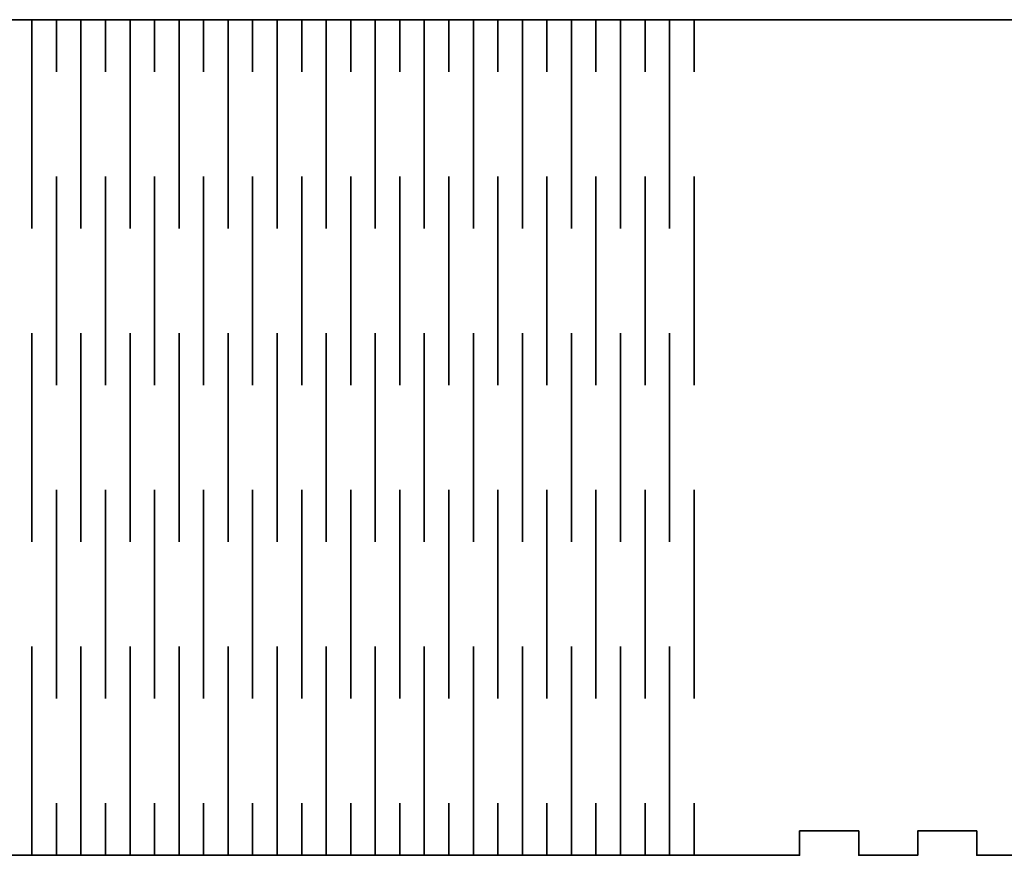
# Model space of a CAD drawing. Header units: millimetres. Extents: x -588 to 641, y -646 to 664.
# Tile 16 of 26: x -456 to -334, y 561 to 664. Entities that reach past the tile are written whole.
import ezdxf

# ---------------------------------------------------------------- set-up
doc = ezdxf.new("R2010")
doc.units = ezdxf.units.MM
doc.header["$MEASUREMENT"] = 0
doc.layers.add('Layer 1', color=7, linetype='Continuous')

msp = doc.modelspace()

# ---------------------------------------------------------------- linework, layer by layer
at = {"layer": 'Layer 1', "color": 1, "lineweight": 35}
msp.add_open_spline([(-576.7542, 664.2313), (-576.7542, 664.2313), (-576.7542, 561.2315), (-576.7542, 561.2315), (-576.7542, 561.2315), (-576.7542, 561.2315), (-569.9322, 561.2315), (-569.9322, 561.2315), (-569.9322, 561.2315), (-569.9322, 561.2315), (-569.9322, 564.2315), (-569.9322, 564.2315), (-569.9322, 564.2315), (-569.9322, 564.2315), (-562.6611, 564.2315), (-562.6611, 564.2315), (-562.6611, 564.2315), (-562.6611, 564.2315), (-562.6611, 561.2315), (-562.6611, 561.2315), (-562.6611, 561.2315), (-562.6611, 561.2315), (-555.3903, 561.2315), (-555.3903, 561.2315), (-555.3903, 561.2315), (-555.3903, 561.2315), (-555.3903, 564.2315), (-555.3903, 564.2315), (-555.3903, 564.2315), (-555.3903, 564.2315), (-548.1182, 564.2315), (-548.1182, 564.2315), (-548.1182, 564.2315), (-548.1182, 564.2315), (-548.1182, 561.2315), (-548.1182, 561.2315), (-548.1182, 561.2315), (-548.1182, 561.2315), (-540.8471, 561.2315), (-540.8471, 561.2315), (-540.8471, 561.2315), (-540.8471, 561.2315), (-540.8471, 564.2315), (-540.8471, 564.2315), (-540.8471, 564.2315), (-540.8471, 564.2315), (-533.5763, 564.2315), (-533.5763, 564.2315), (-533.5763, 564.2315), (-533.5763, 564.2315), (-533.5763, 561.2315), (-533.5763, 561.2315), (-533.5763, 561.2315), (-533.5763, 561.2315), (-526.7543, 561.2315), (-526.7543, 561.2315), (-526.7543, 561.2315), (-526.7543, 561.2315), (-369.6744, 561.2315), (-369.6744, 561.2315), (-369.6744, 561.2315), (-369.6744, 561.2315), (-359.6654, 561.2315), (-359.6654, 561.2315), (-359.6654, 561.2315), (-359.6654, 561.2315), (-359.6654, 564.2315), (-359.6654, 564.2315), (-359.6654, 564.2315), (-359.6654, 564.2315), (-352.3943, 564.2315), (-352.3943, 564.2315), (-352.3943, 564.2315), (-352.3943, 564.2315), (-352.3943, 561.2315), (-352.3943, 561.2315), (-352.3943, 561.2315), (-352.3943, 561.2315), (-345.1232, 561.2315), (-345.1232, 561.2315), (-345.1232, 561.2315), (-345.1232, 561.2315), (-345.1232, 564.2315), (-345.1232, 564.2315), (-345.1232, 564.2315), (-345.1232, 564.2315), (-337.8524, 564.2315), (-337.8524, 564.2315), (-337.8524, 564.2315), (-337.8524, 564.2315), (-337.8524, 561.2315), (-337.8524, 561.2315), (-337.8524, 561.2315), (-337.8524, 561.2315), (-330.5813, 561.2315), (-330.5813, 561.2315), (-330.5813, 561.2315), (-330.5813, 561.2315), (-330.5813, 564.2315), (-330.5813, 564.2315), (-330.5813, 564.2315), (-330.5813, 564.2315), (-323.3102, 564.2315), (-323.3102, 564.2315), (-323.3102, 564.2315), (-323.3102, 564.2315), (-323.3102, 561.2315), (-323.3102, 561.2315), (-323.3102, 561.2315), (-323.3102, 561.2315), (-316.0391, 561.2315), (-316.0391, 561.2315), (-316.0391, 561.2315), (-316.0391, 561.2315), (-316.0391, 564.2315), (-316.0391, 564.2315), (-316.0391, 564.2315), (-316.0391, 564.2315), (-308.7683, 564.2315), (-308.7683, 564.2315), (-308.7683, 564.2315), (-308.7683, 564.2315), (-308.7683, 561.2315), (-308.7683, 561.2315), (-308.7683, 561.2315), (-308.7683, 561.2315), (-301.4972, 561.2315), (-301.4972, 561.2315), (-301.4972, 561.2315), (-301.4972, 561.2315), (-301.4972, 564.2315), (-301.4972, 564.2315), (-301.4972, 564.2315), (-301.4972, 564.2315), (-294.2261, 564.2315), (-294.2261, 564.2315), (-294.2261, 564.2315), (-294.2261, 564.2315), (-294.2261, 561.2315), (-294.2261, 561.2315), (-294.2261, 561.2315), (-294.2261, 561.2315), (-286.9543, 561.2315), (-286.9543, 561.2315), (-286.9543, 561.2315), (-286.9543, 561.2315), (-286.9543, 564.2315), (-286.9543, 564.2315), (-286.9543, 564.2315), (-286.9543, 564.2315), (-279.6832, 564.2315), (-279.6832, 564.2315), (-279.6832, 564.2315), (-279.6832, 564.2315), (-279.6832, 561.2315), (-279.6832, 561.2315), (-279.6832, 561.2315), (-279.6832, 561.2315), (-272.4121, 561.2315), (-272.4121, 561.2315), (-272.4121, 561.2315), (-272.4121, 561.2315), (-269.6742, 561.2315), (-269.6742, 561.2315), (-269.6742, 561.2315), (-269.6742, 561.2315), (-112.5953, 561.2315), (-112.5953, 561.2315), (-112.5953, 561.2315), (-112.5953, 561.2315), (-105.7722, 561.2315), (-105.7722, 561.2315), (-105.7722, 561.2315), (-105.7722, 561.2315), (-105.7722, 564.2315), (-105.7722, 564.2315), (-105.7722, 564.2315), (-105.7722, 564.2315), (-98.5011, 564.2315), (-98.5011, 564.2315), (-98.5011, 564.2315), (-98.5011, 564.2315), (-98.5011, 561.2315), (-98.5011, 561.2315), (-98.5011, 561.2315), (-98.5011, 561.2315), (-91.2304, 561.2315), (-91.2304, 561.2315), (-91.2304, 561.2315), (-91.2304, 561.2315), (-91.2304, 564.2315), (-91.2304, 564.2315), (-91.2304, 564.2315), (-91.2304, 564.2315), (-83.9593, 564.2315), (-83.9593, 564.2315), (-83.9593, 564.2315), (-83.9593, 564.2315), (-83.9593, 561.2315), (-83.9593, 561.2315), (-83.9593, 561.2315), (-83.9593, 561.2315), (-76.6882, 561.2315), (-76.6882, 561.2315), (-76.6882, 561.2315), (-76.6882, 561.2315), (-76.6882, 564.2315), (-76.6882, 564.2315), (-76.6882, 564.2315), (-76.6882, 564.2315), (-69.4174, 564.2315), (-69.4174, 564.2315), (-69.4174, 564.2315), (-69.4174, 564.2315), (-69.4174, 561.2315), (-69.4174, 561.2315), (-69.4174, 561.2315), (-69.4174, 561.2315), (-62.5951, 561.2315), (-62.5951, 561.2315), (-62.5951, 561.2315), (-62.5951, 561.2315), (-62.5951, 664.2313), (-62.5951, 664.2313), (-62.5951, 664.2313), (-62.5951, 664.2313), (-112.5953, 664.2313), (-112.5953, 664.2313), (-112.5953, 664.2313), (-112.5953, 664.2313), (-269.6742, 664.2313), (-269.6742, 664.2313), (-269.6742, 664.2313), (-269.6742, 664.2313), (-369.6744, 664.2313), (-369.6744, 664.2313), (-369.6744, 664.2313), (-369.6744, 664.2313), (-526.7543, 664.2313), (-526.7543, 664.2313), (-526.7543, 664.2313), (-526.7543, 664.2313), (-576.7542, 664.2313), (-576.7542, 664.2313)], degree=3, knots=[0, 0, 0, 0, 0.01612903, 0.01612903, 0.01612903, 0.01612903, 0.03225806, 0.03225806, 0.03225806, 0.03225806, 0.0483871, 0.0483871, 0.0483871, 0.0483871, 0.06451613, 0.06451613, 0.06451613, 0.06451613, 0.08064516, 0.08064516, 0.08064516, 0.08064516, 0.09677419, 0.09677419, 0.09677419, 0.09677419, 0.11290323, 0.11290323, 0.11290323, 0.11290323, 0.12903226, 0.12903226, 0.12903226, 0.12903226, 0.14516129, 0.14516129, 0.14516129, 0.14516129, 0.16129032, 0.16129032, 0.16129032, 0.16129032, 0.17741935, 0.17741935, 0.17741935, 0.17741935, 0.19354839, 0.19354839, 0.19354839, 0.19354839, 0.20967742, 0.20967742, 0.20967742, 0.20967742, 0.22580645, 0.22580645, 0.22580645, 0.22580645, 0.24193548, 0.24193548, 0.24193548, 0.24193548, 0.25806452, 0.25806452, 0.25806452, 0.25806452, 0.27419355, 0.27419355, 0.27419355, 0.27419355, 0.29032258, 0.29032258, 0.29032258, 0.29032258, 0.30645161, 0.30645161, 0.30645161, 0.30645161, 0.32258065, 0.32258065, 0.32258065, 0.32258065, 0.33870968, 0.33870968, 0.33870968, 0.33870968, 0.35483871, 0.35483871, 0.35483871, 0.35483871, 0.37096774, 0.37096774, 0.37096774, 0.37096774, 0.38709677, 0.38709677, 0.38709677, 0.38709677, 0.40322581, 0.40322581, 0.40322581, 0.40322581, 0.41935484, 0.41935484, 0.41935484, 0.41935484, 0.43548387, 0.43548387, 0.43548387, 0.43548387, 0.4516129, 0.4516129, 0.4516129, 0.4516129, 0.46774194, 0.46774194, 0.46774194, 0.46774194, 0.48387097, 0.48387097, 0.48387097, 0.48387097, 0.5, 0.5, 0.5, 0.5, 0.51612903, 0.51612903, 0.51612903, 0.51612903, 0.53225806, 0.53225806, 0.53225806, 0.53225806, 0.5483871, 0.5483871, 0.5483871, 0.5483871, 0.56451613, 0.56451613, 0.56451613, 0.56451613, 0.58064516, 0.58064516, 0.58064516, 0.58064516, 0.59677419, 0.59677419, 0.59677419, 0.59677419, 0.61290323, 0.61290323, 0.61290323, 0.61290323, 0.62903226, 0.62903226, 0.62903226, 0.62903226, 0.64516129, 0.64516129, 0.64516129, 0.64516129, 0.66129032, 0.66129032, 0.66129032, 0.66129032, 0.67741935, 0.67741935, 0.67741935, 0.67741935, 0.69354839, 0.69354839, 0.69354839, 0.69354839, 0.70967742, 0.70967742, 0.70967742, 0.70967742, 0.72580645, 0.72580645, 0.72580645, 0.72580645, 0.74193548, 0.74193548, 0.74193548, 0.74193548, 0.75806452, 0.75806452, 0.75806452, 0.75806452, 0.77419355, 0.77419355, 0.77419355, 0.77419355, 0.79032258, 0.79032258, 0.79032258, 0.79032258, 0.80645161, 0.80645161, 0.80645161, 0.80645161, 0.82258065, 0.82258065, 0.82258065, 0.82258065, 0.83870968, 0.83870968, 0.83870968, 0.83870968, 0.85483871, 0.85483871, 0.85483871, 0.85483871, 0.87096774, 0.87096774, 0.87096774, 0.87096774, 0.88709677, 0.88709677, 0.88709677, 0.88709677, 0.90322581, 0.90322581, 0.90322581, 0.90322581, 0.91935484, 0.91935484, 0.91935484, 0.91935484, 0.93548387, 0.93548387, 0.93548387, 0.93548387, 0.9516129, 0.9516129, 0.9516129, 0.9516129, 0.96774194, 0.96774194, 0.96774194, 0.96774194, 1, 1, 1, 1], dxfattribs=at)
for points in [[(-454.2462, 638.4814), (-454.2462, 638.4814), (-454.2462, 664.2313), (-454.2462, 664.2313)], [(-451.2253, 657.7934), (-451.2253, 657.7934), (-451.2253, 664.2312), (-451.2253, 664.2312)], [(-448.2042, 638.4814), (-448.2042, 638.4814), (-448.2042, 664.2313), (-448.2042, 664.2313)], [(-445.1822, 657.7934), (-445.1822, 657.7934), (-445.1822, 664.2312), (-445.1822, 664.2312)], [(-442.1612, 638.4814), (-442.1612, 638.4814), (-442.1612, 664.2313), (-442.1612, 664.2313)], [(-439.1402, 657.7934), (-439.1402, 657.7934), (-439.1402, 664.2312), (-439.1402, 664.2312)], [(-436.1192, 638.4814), (-436.1192, 638.4814), (-436.1192, 664.2313), (-436.1192, 664.2313)], [(-433.0982, 657.7934), (-433.0982, 657.7934), (-433.0982, 664.2312), (-433.0982, 664.2312)], [(-430.0772, 638.4814), (-430.0772, 638.4814), (-430.0772, 664.2313), (-430.0772, 664.2313)], [(-427.0553, 657.7934), (-427.0553, 657.7934), (-427.0553, 664.2312), (-427.0553, 664.2312)], [(-424.0342, 638.4814), (-424.0342, 638.4814), (-424.0342, 664.2313), (-424.0342, 664.2313)], [(-421.0132, 657.7934), (-421.0132, 657.7934), (-421.0132, 664.2312), (-421.0132, 664.2312)], [(-417.9923, 638.4814), (-417.9923, 638.4814), (-417.9923, 664.2313), (-417.9923, 664.2313)], [(-414.9712, 657.7934), (-414.9712, 657.7934), (-414.9712, 664.2312), (-414.9712, 664.2312)], [(-411.9502, 638.4814), (-411.9502, 638.4814), (-411.9502, 664.2313), (-411.9502, 664.2313)], [(-408.9282, 657.7934), (-408.9282, 657.7934), (-408.9282, 664.2312), (-408.9282, 664.2312)], [(-405.9072, 638.4814), (-405.9072, 638.4814), (-405.9072, 664.2313), (-405.9072, 664.2313)], [(-402.8862, 657.7934), (-402.8862, 657.7934), (-402.8862, 664.2312), (-402.8862, 664.2312)], [(-399.8653, 638.4814), (-399.8653, 638.4814), (-399.8653, 664.2313), (-399.8653, 664.2313)], [(-396.8443, 657.7934), (-396.8443, 657.7934), (-396.8443, 664.2312), (-396.8443, 664.2312)], [(-393.8232, 638.4814), (-393.8232, 638.4814), (-393.8232, 664.2313), (-393.8232, 664.2313)], [(-390.8012, 657.7934), (-390.8012, 657.7934), (-390.8012, 664.2312), (-390.8012, 664.2312)], [(-387.7802, 638.4814), (-387.7802, 638.4814), (-387.7802, 664.2313), (-387.7802, 664.2313)], [(-384.7592, 657.7934), (-384.7592, 657.7934), (-384.7592, 664.2312), (-384.7592, 664.2312)], [(-381.7382, 638.4814), (-381.7382, 638.4814), (-381.7382, 664.2313), (-381.7382, 664.2313)], [(-378.7172, 657.7934), (-378.7172, 657.7934), (-378.7172, 664.2312), (-378.7172, 664.2312)], [(-375.6962, 638.4814), (-375.6962, 638.4814), (-375.6962, 664.2313), (-375.6962, 664.2313)], [(-372.6743, 657.7934), (-372.6743, 657.7934), (-372.6743, 664.2312), (-372.6743, 664.2312)], [(-451.2253, 619.1684), (-451.2253, 619.1684), (-451.2253, 644.9184), (-451.2253, 644.9184)], [(-445.1822, 619.1684), (-445.1822, 619.1684), (-445.1822, 644.9184), (-445.1822, 644.9184)], [(-439.1402, 619.1684), (-439.1402, 619.1684), (-439.1402, 644.9184), (-439.1402, 644.9184)], [(-433.0982, 619.1684), (-433.0982, 619.1684), (-433.0982, 644.9184), (-433.0982, 644.9184)], [(-427.0553, 619.1684), (-427.0553, 619.1684), (-427.0553, 644.9184), (-427.0553, 644.9184)], [(-421.0132, 619.1684), (-421.0132, 619.1684), (-421.0132, 644.9184), (-421.0132, 644.9184)], [(-414.9712, 619.1684), (-414.9712, 619.1684), (-414.9712, 644.9184), (-414.9712, 644.9184)], [(-408.9282, 619.1684), (-408.9282, 619.1684), (-408.9282, 644.9184), (-408.9282, 644.9184)], [(-402.8862, 619.1684), (-402.8862, 619.1684), (-402.8862, 644.9184), (-402.8862, 644.9184)], [(-396.8443, 619.1684), (-396.8443, 619.1684), (-396.8443, 644.9184), (-396.8443, 644.9184)], [(-390.8012, 619.1684), (-390.8012, 619.1684), (-390.8012, 644.9184), (-390.8012, 644.9184)], [(-384.7592, 619.1684), (-384.7592, 619.1684), (-384.7592, 644.9184), (-384.7592, 644.9184)], [(-378.7172, 619.1684), (-378.7172, 619.1684), (-378.7172, 644.9184), (-378.7172, 644.9184)], [(-372.6743, 619.1684), (-372.6743, 619.1684), (-372.6743, 644.9184), (-372.6743, 644.9184)], [(-454.2462, 599.8563), (-454.2462, 599.8563), (-454.2462, 625.6062), (-454.2462, 625.6062)], [(-448.2042, 599.8563), (-448.2042, 599.8563), (-448.2042, 625.6062), (-448.2042, 625.6062)], [(-442.1612, 599.8563), (-442.1612, 599.8563), (-442.1612, 625.6062), (-442.1612, 625.6062)], [(-436.1192, 599.8563), (-436.1192, 599.8563), (-436.1192, 625.6062), (-436.1192, 625.6062)], [(-430.0772, 599.8563), (-430.0772, 599.8563), (-430.0772, 625.6062), (-430.0772, 625.6062)], [(-424.0342, 599.8563), (-424.0342, 599.8563), (-424.0342, 625.6062), (-424.0342, 625.6062)], [(-417.9923, 599.8563), (-417.9923, 599.8563), (-417.9923, 625.6062), (-417.9923, 625.6062)], [(-411.9502, 599.8563), (-411.9502, 599.8563), (-411.9502, 625.6062), (-411.9502, 625.6062)], [(-405.9072, 599.8563), (-405.9072, 599.8563), (-405.9072, 625.6062), (-405.9072, 625.6062)], [(-399.8653, 599.8563), (-399.8653, 599.8563), (-399.8653, 625.6062), (-399.8653, 625.6062)], [(-393.8232, 599.8563), (-393.8232, 599.8563), (-393.8232, 625.6062), (-393.8232, 625.6062)], [(-387.7802, 599.8563), (-387.7802, 599.8563), (-387.7802, 625.6062), (-387.7802, 625.6062)], [(-381.7382, 599.8563), (-381.7382, 599.8563), (-381.7382, 625.6062), (-381.7382, 625.6062)], [(-375.6962, 599.8563), (-375.6962, 599.8563), (-375.6962, 625.6062), (-375.6962, 625.6062)], [(-451.2253, 580.5434), (-451.2253, 580.5434), (-451.2253, 606.2933), (-451.2253, 606.2933)], [(-445.1822, 580.5434), (-445.1822, 580.5434), (-445.1822, 606.2933), (-445.1822, 606.2933)], [(-439.1402, 580.5434), (-439.1402, 580.5434), (-439.1402, 606.2933), (-439.1402, 606.2933)], [(-433.0982, 580.5434), (-433.0982, 580.5434), (-433.0982, 606.2933), (-433.0982, 606.2933)], [(-427.0553, 580.5434), (-427.0553, 580.5434), (-427.0553, 606.2933), (-427.0553, 606.2933)], [(-421.0132, 580.5434), (-421.0132, 580.5434), (-421.0132, 606.2933), (-421.0132, 606.2933)], [(-414.9712, 580.5434), (-414.9712, 580.5434), (-414.9712, 606.2933), (-414.9712, 606.2933)], [(-408.9282, 580.5434), (-408.9282, 580.5434), (-408.9282, 606.2933), (-408.9282, 606.2933)], [(-402.8862, 580.5434), (-402.8862, 580.5434), (-402.8862, 606.2933), (-402.8862, 606.2933)], [(-396.8443, 580.5434), (-396.8443, 580.5434), (-396.8443, 606.2933), (-396.8443, 606.2933)], [(-390.8012, 580.5434), (-390.8012, 580.5434), (-390.8012, 606.2933), (-390.8012, 606.2933)], [(-384.7592, 580.5434), (-384.7592, 580.5434), (-384.7592, 606.2933), (-384.7592, 606.2933)], [(-378.7172, 580.5434), (-378.7172, 580.5434), (-378.7172, 606.2933), (-378.7172, 606.2933)], [(-372.6743, 580.5434), (-372.6743, 580.5434), (-372.6743, 606.2933), (-372.6743, 606.2933)], [(-454.2462, 561.2314), (-454.2462, 561.2314), (-454.2462, 586.9813), (-454.2462, 586.9813)], [(-448.2042, 561.2314), (-448.2042, 561.2314), (-448.2042, 586.9813), (-448.2042, 586.9813)], [(-442.1612, 561.2314), (-442.1612, 561.2314), (-442.1612, 586.9813), (-442.1612, 586.9813)], [(-436.1192, 561.2314), (-436.1192, 561.2314), (-436.1192, 586.9813), (-436.1192, 586.9813)], [(-430.0772, 561.2314), (-430.0772, 561.2314), (-430.0772, 586.9813), (-430.0772, 586.9813)], [(-424.0342, 561.2314), (-424.0342, 561.2314), (-424.0342, 586.9813), (-424.0342, 586.9813)], [(-417.9923, 561.2314), (-417.9923, 561.2314), (-417.9923, 586.9813), (-417.9923, 586.9813)], [(-411.9502, 561.2314), (-411.9502, 561.2314), (-411.9502, 586.9813), (-411.9502, 586.9813)], [(-405.9072, 561.2314), (-405.9072, 561.2314), (-405.9072, 586.9813), (-405.9072, 586.9813)], [(-399.8653, 561.2314), (-399.8653, 561.2314), (-399.8653, 586.9813), (-399.8653, 586.9813)], [(-393.8232, 561.2314), (-393.8232, 561.2314), (-393.8232, 586.9813), (-393.8232, 586.9813)], [(-387.7802, 561.2314), (-387.7802, 561.2314), (-387.7802, 586.9813), (-387.7802, 586.9813)], [(-381.7382, 561.2314), (-381.7382, 561.2314), (-381.7382, 586.9813), (-381.7382, 586.9813)], [(-375.6962, 561.2314), (-375.6962, 561.2314), (-375.6962, 586.9813), (-375.6962, 586.9813)], [(-451.2253, 561.2314), (-451.2253, 561.2314), (-451.2253, 567.6685), (-451.2253, 567.6685)], [(-445.1822, 561.2314), (-445.1822, 561.2314), (-445.1822, 567.6685), (-445.1822, 567.6685)], [(-439.1402, 561.2314), (-439.1402, 561.2314), (-439.1402, 567.6685), (-439.1402, 567.6685)], [(-433.0982, 561.2314), (-433.0982, 561.2314), (-433.0982, 567.6685), (-433.0982, 567.6685)], [(-427.0553, 561.2314), (-427.0553, 561.2314), (-427.0553, 567.6685), (-427.0553, 567.6685)], [(-421.0132, 561.2314), (-421.0132, 561.2314), (-421.0132, 567.6685), (-421.0132, 567.6685)], [(-414.9712, 561.2314), (-414.9712, 561.2314), (-414.9712, 567.6685), (-414.9712, 567.6685)], [(-408.9282, 561.2314), (-408.9282, 561.2314), (-408.9282, 567.6685), (-408.9282, 567.6685)], [(-402.8862, 561.2314), (-402.8862, 561.2314), (-402.8862, 567.6685), (-402.8862, 567.6685)], [(-396.8443, 561.2314), (-396.8443, 561.2314), (-396.8443, 567.6685), (-396.8443, 567.6685)], [(-390.8012, 561.2314), (-390.8012, 561.2314), (-390.8012, 567.6685), (-390.8012, 567.6685)], [(-384.7592, 561.2314), (-384.7592, 561.2314), (-384.7592, 567.6685), (-384.7592, 567.6685)], [(-378.7172, 561.2314), (-378.7172, 561.2314), (-378.7172, 567.6685), (-378.7172, 567.6685)], [(-372.6743, 561.2314), (-372.6743, 561.2314), (-372.6743, 567.6685), (-372.6743, 567.6685)]]:
    msp.add_open_spline(points, degree=3, dxfattribs=at)

doc.saveas('drawing.dxf')
